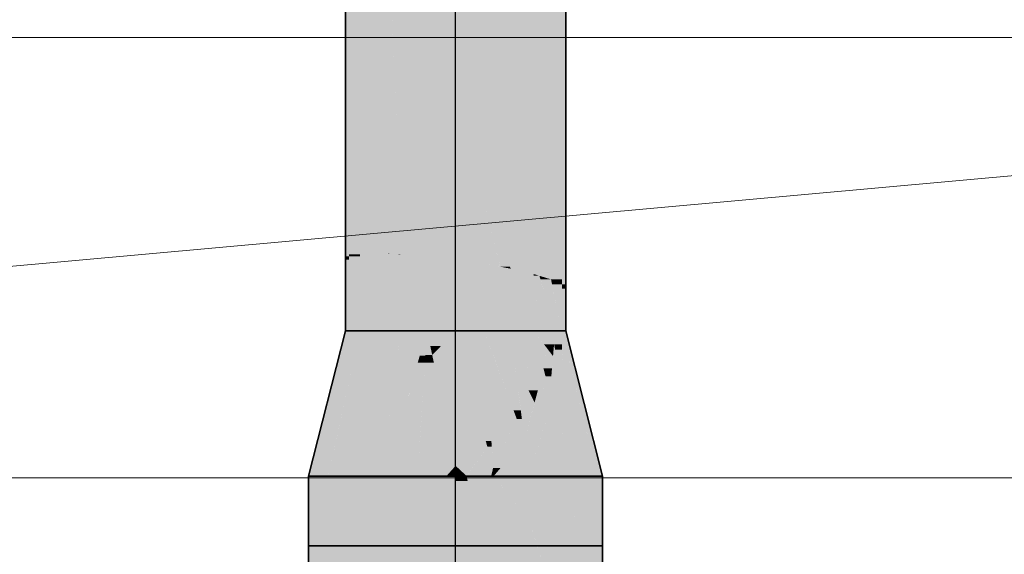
# Model space of a CAD drawing. Extents: x -350 to 540, y -53 to 541.
# Tile 60 of 256: x -207 to -193, y 109 to 116. Entities that reach past the tile are written whole.
import ezdxf
from ezdxf.lldxf.tags import DXFTag

# ---------------------------------------------------------------- set-up
doc = ezdxf.new("R2010")
doc.units = 0
doc.layers.get('0').update_dxf_attribs({"lineweight": 35})
doc.layers.add('5_OG-RAUM', color=7, linetype='Continuous', lineweight=25)
doc.layers.add('5_OG-SCHRAFF-FILL', color=7, linetype='Continuous', lineweight=25)
doc.layers.add('L_Abluft', color=7, linetype='Continuous', lineweight=35, true_color=0xf7d209)
doc.layers.add('L_Abluft-Shading', color=7, linetype='Continuous', lineweight=35, true_color=0xf7d209)
tags = doc.linetypes.add('STRICHPUNKT2', pattern=[12.7, 6.35, -3.175, 0, -3.175]).pattern_tags.tags
tags[10:11] = [DXFTag(74, 4), DXFTag(75, 0), DXFTag(340, '0'), DXFTag(46, 0.0), DXFTag(50, 0.0), DXFTag(44, 0.0), DXFTag(45, 0.0)]
tags[8:9] = [DXFTag(74, 4), DXFTag(75, 0), DXFTag(340, '0'), DXFTag(46, 0.0), DXFTag(50, 0.0), DXFTag(44, 0.0), DXFTag(45, 0.0)]
tags[6:7] = [DXFTag(74, 4), DXFTag(75, 0), DXFTag(340, '0'), DXFTag(46, 0.0), DXFTag(50, 0.0), DXFTag(44, 0.0), DXFTag(45, 0.0)]
tags[4:5] = [DXFTag(74, 4), DXFTag(75, 0), DXFTag(340, '0'), DXFTag(46, 0.0), DXFTag(50, 0.0), DXFTag(44, 0.0), DXFTag(45, 0.0)]

# ---------------------------------------------------------------- blocks, each defined once
blk = doc.blocks.new('Shading-A06HSWGGNL', base_point=(-199.112, 127.018))
at = {"layer": 'L_Abluft-Shading', "color": 40, "true_color": 0xf5d108}
for points in [[(-201, 114.309), (-200.612, 114.309), (-201, 118.581)], [(-200.612, 114.309), (-201, 118.581), (-200.612, 118.581)], [(-200.224, 114.309), (-200.612, 114.309), (-200.224, 118.325)], [(-200.612, 114.309), (-200.224, 118.325), (-200.612, 118.325)], [(-200.612, 112.775), (-201, 112.775), (-200.612, 114.309)], [(-201, 112.775), (-200.612, 114.309), (-201, 114.309)], [(-200.224, 113.533), (-200.224, 114.309), (-200.612, 114.309)], [(-200.224, 113.533), (-200.612, 113.533), (-200.612, 114.309)], [(-200.224, 112.73), (-200.612, 112.73), (-200.224, 113.533)], [(-200.612, 112.73), (-200.224, 113.533), (-200.612, 113.533)], [(-200.612, 112.73), (-200.612, 112.775), (-201, 112.775)], [(-201, 112.73), (-200.612, 112.73), (-201, 112.775)], [(-201, 111.76), (-200.612, 111.76), (-201, 112.73)], [(-200.612, 111.76), (-201, 112.73), (-200.612, 112.73)], [(-200.224, 112.672), (-200.224, 112.73), (-200.612, 112.73)], [(-200.612, 112.672), (-200.224, 112.672), (-200.612, 112.73)], [(-200.612, 111.76), (-200.224, 111.76), (-200.612, 112.672)], [(-200.224, 111.76), (-200.612, 112.672), (-200.224, 112.672)]]:
    blk.add_solid(points, dxfattribs=at)
at = {"layer": 'L_Abluft-Shading', "color": 40, "true_color": 0xedca08}
for points in [[(-201, 114.309), (-201.362, 114.309), (-201, 118.352)], [(-201.362, 114.309), (-201, 118.352), (-201.362, 118.352)], [(-199.909, 113.533), (-200.224, 113.533), (-200.148, 118.225)], [(-200.224, 113.533), (-200.148, 118.225), (-200.224, 118.225)], [(-199.862, 112.605), (-199.862, 117.84), (-200.129, 117.84)], [(-201.362, 113.533), (-201, 114.309), (-201.362, 114.309)], [(-201, 113.533), (-201.362, 113.533), (-201, 114.309)], [(-201, 112.802), (-201.362, 112.802), (-201, 113.533)], [(-201.362, 112.802), (-201, 113.533), (-201.362, 113.533)], [(-199.872, 112.632), (-200.006, 112.632), (-200.224, 113.533)], [(-199.862, 112.605), (-199.909, 113.533), (-200.224, 113.533)], [(-200.016, 112.672), (-200.224, 112.672), (-200.224, 113.533)], [(-201, 112.775), (-201, 112.802), (-201.362, 112.802)], [(-201.362, 112.775), (-201, 112.775), (-201.362, 112.802)], [(-201.362, 111.76), (-201, 111.76), (-201.362, 112.775)], [(-201, 111.76), (-201.362, 112.775), (-201, 112.775)], [(-200.006, 112.632), (-200.016, 112.672), (-200.224, 112.672)], [(-200.224, 112.605), (-199.862, 112.605), (-200.224, 112.672)], [(-200.224, 111.76), (-199.862, 111.76), (-200.224, 112.605)], [(-199.862, 111.76), (-200.224, 112.605), (-199.862, 112.605)], [(-199.862, 112.605), (-199.872, 112.632), (-200.006, 112.632)]]:
    blk.add_solid(points, dxfattribs=at)
at = {"layer": 'L_Abluft-Shading', "color": 52, "true_color": 0xddbc08}
for points in [[(-201.362, 113.533), (-201.362, 118.037), (-201.57, 118.037)], [(-201.362, 113.533), (-201.672, 113.533), (-201.563, 117.882)], [(-201.672, 113.533), (-201.563, 117.882), (-201.672, 117.882)], [(-199.551, 112.605), (-199.862, 112.605), (-199.551, 117.159)], [(-199.862, 112.605), (-199.551, 117.159), (-199.862, 117.159)], [(-201.672, 112.812), (-201.362, 113.533), (-201.672, 113.533)], [(-201.511, 112.812), (-201.672, 112.812), (-201.362, 113.533)], [(-201.362, 112.807), (-201.512, 112.807), (-201.362, 113.533)], [(-201.512, 112.807), (-201.511, 112.812), (-201.672, 112.812)], [(-201.672, 112.802), (-201.362, 112.802), (-201.672, 112.812)], [(-201.672, 111.76), (-201.362, 111.76), (-201.672, 112.802)], [(-201.362, 111.76), (-201.672, 112.802), (-201.362, 112.802)], [(-201.362, 112.802), (-201.362, 112.807), (-201.512, 112.807)], [(-199.551, 112.533), (-199.551, 112.605), (-199.862, 112.605)], [(-199.862, 112.533), (-199.551, 112.533), (-199.862, 112.605)], [(-199.862, 111.76), (-199.551, 111.76), (-199.862, 112.533)], [(-199.551, 111.76), (-199.862, 112.533), (-199.551, 112.533)]]:
    blk.add_solid(points, dxfattribs=at)
at = {"layer": 'L_Abluft-Shading', "color": 42, "true_color": 0xc6a807}
for points in [[(-201.672, 112.812), (-201.911, 112.812), (-201.672, 117.214)], [(-201.911, 112.812), (-201.672, 117.214), (-201.911, 117.214)], [(-199.313, 112.533), (-199.551, 112.533), (-199.313, 116.327)], [(-199.551, 112.533), (-199.313, 116.327), (-199.551, 116.327)], [(-201.911, 112.802), (-201.672, 112.812), (-201.911, 112.812)], [(-201.911, 112.802), (-201.672, 112.802), (-201.672, 112.812)], [(-201.911, 111.76), (-201.672, 111.76), (-201.911, 112.802)], [(-201.672, 111.76), (-201.911, 112.802), (-201.672, 112.802)], [(-199.313, 112.46), (-199.313, 112.533), (-199.551, 112.533)], [(-199.471, 112.508), (-199.551, 112.508), (-199.551, 112.533)], [(-199.551, 111.76), (-199.471, 112.508), (-199.551, 112.508)], [(-199.53, 111.956), (-199.313, 111.956), (-199.471, 112.508)], [(-199.313, 112.46), (-199.457, 112.46), (-199.471, 112.508)], [(-199.313, 111.956), (-199.313, 112.46), (-199.457, 112.46)], [(-199.551, 111.76), (-199.313, 111.76), (-199.53, 111.956)], [(-199.313, 111.76), (-199.53, 111.956), (-199.313, 111.956)]]:
    blk.add_solid(points, dxfattribs=at)
at = {"layer": 'L_Abluft-Shading', "color": 44, "true_color": 0x8b7605}
for points in [[(-199.112, 115.403), (-199.163, 115.403), (-199.112, 116.724)], [(-199.163, 115.403), (-199.112, 116.724), (-199.163, 116.724)], [(-202.112, 115.472), (-202.061, 116.391), (-202.112, 116.391)], [(-202.061, 115.472), (-202.112, 115.472), (-202.061, 116.391)], [(-202.061, 112.775), (-202.112, 112.775), (-202.061, 115.472)], [(-202.112, 112.775), (-202.061, 115.472), (-202.112, 115.472)], [(-199.112, 114.448), (-199.112, 115.403), (-199.163, 115.403)], [(-199.112, 114.448), (-199.163, 114.448), (-199.163, 115.403)], [(-199.112, 112.393), (-199.163, 112.393), (-199.112, 114.448)], [(-199.163, 112.393), (-199.112, 114.448), (-199.163, 114.448)], [(-202.112, 112.73), (-202.061, 112.775), (-202.112, 112.775)], [(-202.112, 112.73), (-202.061, 112.73), (-202.061, 112.775)], [(-202.112, 111.76), (-202.061, 111.76), (-202.112, 112.73)], [(-202.061, 111.76), (-202.112, 112.73), (-202.061, 112.73)], [(-199.112, 112.335), (-199.112, 112.393), (-199.163, 112.393)], [(-199.163, 112.335), (-199.112, 112.335), (-199.163, 112.393)], [(-199.163, 111.76), (-199.112, 111.76), (-199.163, 112.335)], [(-199.112, 111.76), (-199.163, 112.335), (-199.112, 112.335)]]:
    blk.add_solid(points, dxfattribs=at)
at = {"layer": 'L_Abluft-Shading', "color": 54, "true_color": 0xaa9106}
for points in [[(-201.911, 112.802), (-202.061, 112.802), (-201.911, 116.391)], [(-202.061, 112.802), (-201.911, 116.391), (-202.061, 116.391)], [(-199.163, 115.403), (-199.163, 116.327), (-199.313, 116.327)], [(-199.163, 115.403), (-199.313, 115.403), (-199.313, 116.327)], [(-199.163, 112.46), (-199.313, 112.46), (-199.163, 115.403)], [(-199.313, 112.46), (-199.163, 115.403), (-199.313, 115.403)], [(-202.061, 112.775), (-201.911, 112.802), (-202.061, 112.802)], [(-202.061, 112.775), (-201.911, 112.775), (-201.911, 112.802)], [(-202.061, 111.76), (-201.911, 111.76), (-202.061, 112.775)], [(-201.911, 111.76), (-202.061, 112.775), (-201.911, 112.775)], [(-199.163, 112.393), (-199.163, 112.46), (-199.313, 112.46)], [(-199.312, 112.454), (-199.313, 112.454), (-199.313, 112.46)], [(-199.3, 112.393), (-199.163, 112.393), (-199.313, 112.46)], [(-199.313, 111.956), (-199.217, 111.956), (-199.313, 112.454)], [(-199.179, 111.76), (-199.312, 112.454), (-199.313, 112.454)], [(-199.179, 111.76), (-199.163, 111.76), (-199.3, 112.393)], [(-199.163, 111.76), (-199.3, 112.393), (-199.163, 112.393)], [(-199.313, 111.76), (-199.179, 111.76), (-199.313, 111.956)], [(-199.179, 111.76), (-199.313, 111.956), (-199.217, 111.956)]]:
    blk.add_solid(points, dxfattribs=at)
blk = doc.blocks.new('Shading-A06HSWGUNL', base_point=(-200.813, 111.55))
at = {"layer": 'L_Abluft-Shading', "color": 44, "true_color": 0x8b7605}
for points in [[(-202.612, 109.78), (-202.544, 109.78), (-202.112, 111.76)], [(-202.544, 109.78), (-202.112, 111.76), (-202.061, 111.76)], [(-199.002, 111.326), (-199.112, 111.76), (-199.163, 111.76)], [(-199.057, 111.326), (-199.002, 111.326), (-199.163, 111.76)], [(-198.68, 109.78), (-198.612, 109.78), (-199.057, 111.326)], [(-198.612, 109.78), (-199.057, 111.326), (-199.002, 111.326)]]:
    blk.add_solid(points, dxfattribs=at)
at = {"layer": 'L_Abluft-Shading', "color": 54, "true_color": 0xa98f06}
for points in [[(-202.167, 111.326), (-202.006, 111.326), (-202.061, 111.76)], [(-202.006, 111.326), (-201.911, 111.76), (-202.061, 111.76)], [(-199.204, 111.575), (-199.166, 111.575), (-199.313, 111.76)], [(-199.166, 111.575), (-199.313, 111.76), (-199.179, 111.76)], [(-199.272, 111.575), (-199.204, 111.575), (-199.313, 111.76)], [(-199.12, 110.878), (-199.163, 111.76), (-199.179, 111.76)], [(-199.12, 110.878), (-198.948, 110.878), (-199.163, 111.76)], [(-199.257, 111.503), (-199.204, 111.575), (-199.272, 111.575)], [(-199.162, 111.503), (-199.257, 111.503), (-199.204, 111.575)], [(-199.12, 110.878), (-199.162, 111.503), (-199.257, 111.503)], [(-199.162, 111.503), (-199.166, 111.575), (-199.204, 111.575)], [(-202.544, 109.78), (-202.344, 109.78), (-202.167, 111.326)], [(-202.344, 109.78), (-202.167, 111.326), (-202.006, 111.326)], [(-198.88, 109.78), (-198.68, 109.78), (-199.12, 110.878)], [(-198.68, 109.78), (-199.12, 110.878), (-198.948, 110.878)]]:
    blk.add_solid(points, dxfattribs=at)
at = {"layer": 'L_Abluft-Shading', "color": 42, "true_color": 0xc4a707}
for points in [[(-201.75, 111.326), (-202.006, 111.326), (-201.911, 111.76)], [(-201.75, 111.326), (-201.672, 111.76), (-201.911, 111.76)], [(-199.409, 111.575), (-199.313, 111.76), (-199.551, 111.76)], [(-199.286, 111.414), (-199.382, 111.414), (-199.551, 111.76)], [(-199.416, 111.246), (-199.3, 111.246), (-199.551, 111.76)], [(-199.437, 111.326), (-199.474, 111.326), (-199.551, 111.76)], [(-199.272, 111.575), (-199.409, 111.575), (-199.313, 111.76)], [(-199.286, 111.414), (-199.272, 111.575), (-199.409, 111.575)], [(-199.2, 111.246), (-199.3, 111.246), (-199.272, 111.575)], [(-199.3, 111.246), (-199.286, 111.414), (-199.382, 111.414)], [(-202.235, 110.277), (-201.937, 110.277), (-202.006, 111.326)], [(-201.937, 110.277), (-201.75, 111.326), (-202.006, 111.326)], [(-199.388, 111.14), (-199.437, 111.326), (-199.474, 111.326)], [(-199.44, 111.14), (-199.388, 111.14), (-199.474, 111.326)], [(-199.388, 111.14), (-199.309, 111.14), (-199.416, 111.246)], [(-199.309, 111.14), (-199.416, 111.246), (-199.3, 111.246)], [(-199.12, 110.878), (-199.331, 110.878), (-199.3, 111.246)], [(-199.12, 110.878), (-199.2, 111.246), (-199.3, 111.246)], [(-199.351, 110.639), (-199.309, 111.14), (-199.44, 111.14)], [(-199.137, 110.639), (-199.351, 110.639), (-199.12, 110.878)], [(-199.351, 110.639), (-199.12, 110.878), (-199.331, 110.878)], [(-199.198, 109.78), (-199.017, 109.78), (-199.12, 110.878)], [(-199.017, 109.78), (-198.88, 109.78), (-199.12, 110.878)], [(-199.198, 109.78), (-199.137, 110.639), (-199.351, 110.639)], [(-202.344, 109.78), (-202.026, 109.78), (-202.235, 110.277)], [(-202.026, 109.78), (-202.235, 110.277), (-201.937, 110.277)]]:
    blk.add_solid(points, dxfattribs=at)
at = {"layer": 'L_Abluft-Shading', "color": 52, "true_color": 0xdab907}
for points in [[(-201.636, 111.326), (-201.75, 111.326), (-201.672, 111.76)], [(-201.417, 111.326), (-201.362, 111.76), (-201.672, 111.76)], [(-201.417, 111.326), (-201.636, 111.326), (-201.672, 111.76)], [(-199.474, 111.326), (-199.551, 111.76), (-199.862, 111.76)], [(-199.474, 111.326), (-199.664, 111.326), (-199.862, 111.76)], [(-199.664, 111.326), (-199.807, 111.326), (-199.862, 111.76)], [(-201.549, 110.277), (-201.937, 110.277), (-201.75, 111.326)], [(-201.549, 110.277), (-201.636, 111.326), (-201.75, 111.326)], [(-201.549, 110.277), (-201.417, 111.326), (-201.636, 111.326)], [(-199.62, 110.948), (-199.664, 111.326), (-199.807, 111.326)], [(-199.738, 110.781), (-199.537, 110.781), (-199.807, 111.326)], [(-199.579, 111.14), (-199.474, 111.326), (-199.664, 111.326)], [(-199.492, 110.948), (-199.62, 110.948), (-199.664, 111.326)], [(-199.44, 111.14), (-199.579, 111.14), (-199.474, 111.326)], [(-199.492, 110.948), (-199.44, 111.14), (-199.579, 111.14)], [(-199.406, 110.948), (-199.492, 110.948), (-199.44, 111.14)], [(-199.537, 110.781), (-199.492, 110.948), (-199.62, 110.948)], [(-199.351, 110.639), (-199.575, 110.639), (-199.492, 110.948)], [(-199.351, 110.639), (-199.406, 110.948), (-199.492, 110.948)], [(-199.725, 110.675), (-199.566, 110.675), (-199.738, 110.781)], [(-199.566, 110.675), (-199.738, 110.781), (-199.537, 110.781)], [(-199.674, 110.271), (-199.566, 110.675), (-199.725, 110.675)], [(-199.463, 110.271), (-199.674, 110.271), (-199.351, 110.639)], [(-199.674, 110.271), (-199.351, 110.639), (-199.575, 110.639)], [(-199.612, 109.78), (-199.35, 109.78), (-199.351, 110.639)], [(-199.35, 109.78), (-199.198, 109.78), (-199.351, 110.639)], [(-202.026, 109.78), (-201.914, 109.78), (-201.937, 110.277)], [(-201.914, 109.78), (-201.549, 110.277), (-201.937, 110.277)], [(-201.914, 109.78), (-201.723, 109.78), (-201.549, 110.277)], [(-201.723, 109.78), (-201.612, 109.78), (-201.549, 110.277)], [(-199.612, 109.78), (-199.463, 110.271), (-199.674, 110.271)]]:
    blk.add_solid(points, dxfattribs=at)
at = {"layer": 'L_Abluft-Shading', "color": 40, "true_color": 0xeac708}
for points in [[(-201.1, 111.419), (-201.405, 111.419), (-201.362, 111.76)], [(-201.1, 111.419), (-201, 111.76), (-201.362, 111.76)], [(-201.022, 111.419), (-201.1, 111.419), (-201, 111.76)], [(-199.807, 111.326), (-199.862, 111.76), (-200.224, 111.76)], [(-199.807, 111.326), (-200.063, 111.326), (-200.224, 111.76)], [(-200.145, 110.559), (-199.78, 110.559), (-200.224, 111.76)], [(-201.127, 111.326), (-201.417, 111.326), (-201.1, 111.419)], [(-201.417, 111.326), (-201.1, 111.419), (-201.405, 111.419)], [(-201.028, 111.326), (-201.127, 111.326), (-201.1, 111.419)], [(-201.028, 111.326), (-201.022, 111.419), (-201.1, 111.419)], [(-201.549, 110.277), (-201.097, 110.277), (-201.028, 111.326)], [(-201.269, 110.841), (-201.478, 110.841), (-201.417, 111.326)], [(-201.269, 110.841), (-201.127, 111.326), (-201.417, 111.326)], [(-201.269, 110.841), (-201.028, 111.326), (-201.127, 111.326)], [(-199.823, 110.675), (-199.807, 111.326), (-200.063, 111.326)], [(-199.725, 110.675), (-199.823, 110.675), (-199.807, 111.326)], [(-201.549, 110.277), (-201.269, 110.841), (-201.478, 110.841)], [(-200.125, 110.259), (-199.925, 110.259), (-200.145, 110.559)], [(-199.925, 110.259), (-200.145, 110.559), (-199.78, 110.559)], [(-199.674, 110.271), (-199.919, 110.271), (-199.78, 110.559)], [(-199.78, 110.559), (-199.725, 110.675), (-199.823, 110.675)], [(-199.71, 110.559), (-199.78, 110.559), (-199.725, 110.675)], [(-199.674, 110.271), (-199.71, 110.559), (-199.78, 110.559)], [(-201.612, 109.78), (-201.129, 109.78), (-201.549, 110.277)], [(-201.129, 109.78), (-201.549, 110.277), (-201.097, 110.277)], [(-200.101, 109.892), (-199.925, 110.259), (-200.125, 110.259)], [(-199.998, 109.892), (-200.101, 109.892), (-199.674, 110.271)], [(-200.101, 109.892), (-199.674, 110.271), (-199.919, 110.271)], [(-200.094, 109.78), (-199.729, 109.78), (-199.674, 110.271)], [(-199.729, 109.78), (-199.612, 109.78), (-199.674, 110.271)], [(-200.094, 109.78), (-199.998, 109.892), (-200.101, 109.892)]]:
    blk.add_solid(points, dxfattribs=at)
at = {"layer": 'L_Abluft-Shading', "color": 40, "true_color": 0xf2cd08}
for points in [[(-200.93, 111.428), (-201.022, 111.428), (-201, 111.76)], [(-200.813, 111.55), (-200.612, 111.76), (-201, 111.76)], [(-200.813, 111.55), (-200.956, 111.55), (-201, 111.76)], [(-200.612, 111.428), (-200.93, 111.428), (-200.612, 111.76)], [(-200.202, 110.259), (-200.224, 111.76), (-200.612, 111.76)], [(-200.612, 110.18), (-200.18, 110.18), (-200.612, 111.76)], [(-200.125, 110.259), (-200.202, 110.259), (-200.224, 111.76)], [(-200.93, 111.428), (-200.813, 111.55), (-200.956, 111.55)], [(-201.028, 111.326), (-200.93, 111.428), (-201.022, 111.428)], [(-200.908, 111.326), (-201.028, 111.326), (-200.93, 111.428)], [(-200.612, 109.92), (-200.612, 111.428), (-200.93, 111.428)], [(-200.612, 109.92), (-201.12, 109.92), (-200.908, 111.326)], [(-201.12, 109.92), (-200.908, 111.326), (-201.028, 111.326)], [(-200.612, 109.92), (-200.363, 109.92), (-200.612, 110.18)], [(-200.363, 109.92), (-200.612, 110.18), (-200.18, 110.18)], [(-200.382, 109.892), (-200.101, 109.892), (-200.18, 110.18)], [(-200.18, 110.18), (-200.125, 110.259), (-200.202, 110.259)], [(-200.12, 110.18), (-200.18, 110.18), (-200.125, 110.259)], [(-200.101, 109.892), (-200.12, 110.18), (-200.18, 110.18)], [(-201.129, 109.78), (-200.612, 109.92), (-201.12, 109.92)], [(-201.129, 109.78), (-200.737, 109.78), (-200.612, 109.92)], [(-200.737, 109.78), (-200.612, 109.78), (-200.612, 109.92)], [(-200.612, 109.78), (-200.461, 109.78), (-200.612, 109.92)], [(-200.461, 109.78), (-200.612, 109.92), (-200.363, 109.92)], [(-200.461, 109.78), (-200.128, 109.78), (-200.382, 109.892)], [(-200.128, 109.78), (-200.382, 109.892), (-200.101, 109.892)], [(-200.128, 109.78), (-200.094, 109.78), (-200.101, 109.892)]]:
    blk.add_solid(points, dxfattribs=at)
blk = doc.blocks.new('Shading-A06HSWGWNL', base_point=(-201.723, 109.78))
at = {"layer": 'L_Abluft-Shading', "color": 44, "true_color": 0x8b7605}
for points in [[(-202.612, 107.88), (-202.544, 107.88), (-202.612, 109.78)], [(-202.544, 107.88), (-202.612, 109.78), (-202.544, 109.78)], [(-198.68, 107.88), (-198.612, 107.88), (-198.68, 109.78)], [(-198.612, 107.88), (-198.68, 109.78), (-198.612, 109.78)]]:
    blk.add_solid(points, dxfattribs=at)
at = {"layer": 'L_Abluft-Shading', "color": 54, "true_color": 0xaa9106}
for points in [[(-202.544, 107.88), (-202.344, 107.88), (-202.544, 109.78)], [(-202.344, 107.88), (-202.544, 109.78), (-202.344, 109.78)], [(-198.68, 108.915), (-198.88, 108.915), (-198.68, 109.78)], [(-198.88, 108.915), (-198.68, 109.78), (-198.88, 109.78)], [(-198.88, 107.88), (-198.68, 107.88), (-198.88, 108.915)], [(-198.68, 107.88), (-198.68, 108.915), (-198.88, 108.915)]]:
    blk.add_solid(points, dxfattribs=at)
at = {"layer": 'L_Abluft-Shading', "color": 42, "true_color": 0xc6a807}
for points in [[(-202.344, 107.88), (-202.026, 107.88), (-202.344, 109.78)], [(-202.026, 107.88), (-202.344, 109.78), (-202.026, 109.78)], [(-198.908, 108.991), (-199.198, 108.991), (-199.198, 109.78)], [(-198.88, 108.915), (-199.017, 109.78), (-199.198, 109.78)], [(-198.88, 108.915), (-198.88, 109.78), (-199.017, 109.78)], [(-199.198, 107.88), (-198.88, 107.88), (-199.198, 108.991)], [(-199.176, 108.915), (-198.908, 108.991), (-199.198, 108.991)], [(-198.88, 108.915), (-199.176, 108.915), (-198.908, 108.991)], [(-198.88, 107.88), (-198.88, 108.915), (-199.176, 108.915)]]:
    blk.add_solid(points, dxfattribs=at)
at = {"layer": 'L_Abluft-Shading', "color": 52, "true_color": 0xddbc08}
for points in [[(-202.026, 107.88), (-201.914, 107.88), (-202.026, 109.78)], [(-201.914, 107.88), (-202.026, 109.78), (-201.914, 109.78)], [(-201.914, 107.88), (-201.723, 107.88), (-201.914, 109.78)], [(-201.723, 107.88), (-201.914, 109.78), (-201.723, 109.78)], [(-201.723, 107.88), (-201.612, 107.88), (-201.723, 109.78)], [(-201.612, 107.88), (-201.723, 109.78), (-201.612, 109.78)], [(-199.294, 109.174), (-199.612, 109.174), (-199.612, 109.78)], [(-199.198, 108.991), (-199.35, 109.78), (-199.612, 109.78)], [(-199.198, 108.991), (-199.198, 109.78), (-199.35, 109.78)], [(-199.612, 107.88), (-199.198, 107.88), (-199.612, 109.174)], [(-199.553, 108.991), (-199.294, 109.174), (-199.612, 109.174)], [(-199.198, 108.991), (-199.553, 108.991), (-199.294, 109.174)], [(-199.198, 107.88), (-199.198, 108.991), (-199.553, 108.991)]]:
    blk.add_solid(points, dxfattribs=at)
at = {"layer": 'L_Abluft-Shading', "color": 40, "true_color": 0xedca08}
for points in [[(-201.612, 107.88), (-201.129, 107.88), (-201.612, 109.78)], [(-201.129, 107.88), (-201.612, 109.78), (-201.129, 109.78)], [(-199.924, 109.566), (-200.094, 109.566), (-200.094, 109.78)], [(-199.612, 109.174), (-199.729, 109.78), (-200.094, 109.78)], [(-199.612, 109.174), (-199.612, 109.78), (-199.729, 109.78)], [(-200.094, 107.88), (-199.612, 107.88), (-200.094, 109.566)], [(-199.982, 109.174), (-199.924, 109.566), (-200.094, 109.566)], [(-199.612, 109.174), (-199.982, 109.174), (-199.924, 109.566)], [(-199.612, 107.88), (-199.612, 109.174), (-199.982, 109.174)]]:
    blk.add_solid(points, dxfattribs=at)
at = {"layer": 'L_Abluft-Shading', "color": 40, "true_color": 0xf5d108}
for points in [[(-201.129, 107.88), (-200.612, 107.88), (-201.129, 109.78)], [(-200.612, 107.88), (-201.129, 109.78), (-200.737, 109.78)], [(-200.612, 107.88), (-200.612, 109.78), (-200.737, 109.78)], [(-200.448, 109.712), (-200.461, 109.78), (-200.612, 109.78)], [(-200.612, 109.712), (-200.448, 109.712), (-200.612, 109.78)], [(-200.448, 109.712), (-200.128, 109.78), (-200.461, 109.78)], [(-200.117, 109.712), (-200.448, 109.712), (-200.128, 109.78)], [(-200.094, 109.566), (-200.094, 109.78), (-200.128, 109.78)], [(-200.612, 107.88), (-200.094, 107.88), (-200.612, 109.712)], [(-200.094, 107.88), (-200.612, 109.712), (-200.448, 109.712)], [(-200.094, 109.566), (-200.42, 109.566), (-200.448, 109.712)], [(-200.094, 109.566), (-200.117, 109.712), (-200.448, 109.712)], [(-200.094, 107.88), (-200.094, 109.566), (-200.42, 109.566)]]:
    blk.add_solid(points, dxfattribs=at)
blk = doc.blocks.new('Referenz-A06HSWJKNL', base_point=(-324.951, -4.103))
at = {"layer": '5_OG-RAUM', "color": 0, "lineweight": 13}
blk.add_line((-235.848, 109.994), (-183.173, 114.765), dxfattribs=at)
at = {"layer": '5_OG-SCHRAFF-FILL', "color": 0, "lineweight": 13}
for p, q in [((-230.844, 115.754), (-80.452, 115.754)), ((-230.844, 109.754), (-80.452, 109.754))]:
    blk.add_line(p, q, dxfattribs=at)
blk = doc.blocks.new('Muffe-A06HSWMSNL', base_point=(-202.612, 107.88))
at = {"color": 0, "linetype": 'ByBlock', "lineweight": -2, "ltscale": 0.35}
for p, q in [((-202.612, 109.78), (-202.612, 107.88)), ((-202.612, 109.78), (-201.44, 109.78)), ((-201.44, 109.78), (-199.783, 109.78)), ((-199.783, 109.78), (-198.612, 109.78)), ((-198.612, 107.88), (-198.612, 109.78)), ((-202.612, 108.83), (-202.544, 108.83)), ((-202.544, 108.83), (-202.344, 108.83)), ((-202.344, 108.83), (-202.026, 108.83)), ((-202.026, 108.83), (-201.612, 108.83)), ((-201.612, 108.83), (-201.129, 108.83)), ((-201.129, 108.83), (-200.612, 108.83)), ((-200.612, 108.83), (-200.094, 108.83)), ((-200.094, 108.83), (-199.612, 108.83)), ((-199.612, 108.83), (-199.198, 108.83)), ((-199.198, 108.83), (-198.88, 108.83)), ((-198.88, 108.83), (-198.68, 108.83)), ((-198.68, 108.83), (-198.612, 108.83)), ((-202.612, 107.88), (-201.44, 107.88)), ((-201.44, 107.88), (-199.783, 107.88)), ((-199.783, 107.88), (-198.612, 107.88))]:
    blk.add_line(p, q, dxfattribs=at)
at = {"color": 0, "linetype": 'STRICHPUNKT2', "lineweight": 25, "ltscale": 0.25}
blk.add_line((-200.612, 107.88), (-200.612, 109.78), dxfattribs=at)
blk = doc.blocks.new('Konisches Übergangsstück-A06HSWMUNL', base_point=(-202.612, 109.78))
at = {"color": 0, "linetype": 'ByBlock', "lineweight": -2, "ltscale": 0.35}
for p, q in [((-202.612, 109.78), (-202.112, 111.76)), ((-202.112, 111.76), (-202.061, 111.76)), ((-202.061, 111.76), (-201.911, 111.76)), ((-201.911, 111.76), (-201.672, 111.76)), ((-201.672, 111.76), (-201.362, 111.76)), ((-201.362, 111.76), (-201, 111.76)), ((-201, 111.76), (-200.612, 111.76)), ((-200.612, 111.76), (-200.224, 111.76)), ((-200.224, 111.76), (-199.862, 111.76)), ((-199.862, 111.76), (-199.551, 111.76)), ((-199.551, 111.76), (-199.313, 111.76)), ((-199.313, 111.76), (-199.163, 111.76)), ((-199.163, 111.76), (-199.112, 111.76)), ((-198.612, 109.78), (-199.112, 111.76)), ((-202.612, 109.78), (-202.544, 109.78)), ((-202.544, 109.78), (-202.344, 109.78)), ((-202.344, 109.78), (-202.026, 109.78)), ((-202.026, 109.78), (-201.612, 109.78)), ((-201.612, 109.78), (-201.129, 109.78)), ((-201.129, 109.78), (-200.612, 109.78)), ((-200.612, 109.78), (-200.094, 109.78)), ((-200.094, 109.78), (-199.612, 109.78)), ((-199.612, 109.78), (-199.198, 109.78)), ((-199.198, 109.78), (-198.88, 109.78)), ((-198.88, 109.78), (-198.68, 109.78)), ((-198.68, 109.78), (-198.612, 109.78))]:
    blk.add_line(p, q, dxfattribs=at)
at = {"color": 0, "linetype": 'STRICHPUNKT2', "lineweight": 25, "ltscale": 0.25}
blk.add_line((-200.612, 109.78), (-200.612, 111.76), dxfattribs=at)
blk = doc.blocks.new('Wickelfalzrohr-A06HSWMYNL', base_point=(-202.112, 111.76))
at = {"color": 0, "linetype": 'ByBlock', "lineweight": -2, "ltscale": 0.35}
for p, q in [((-202.112, 133.468), (-202.112, 111.76)), ((-199.112, 111.76), (-199.112, 133.468)), ((-201.233, 111.76), (-202.112, 111.76)), ((-199.99, 111.76), (-201.233, 111.76)), ((-199.112, 111.76), (-199.99, 111.76))]:
    blk.add_line(p, q, dxfattribs=at)
at = {"color": 0, "linetype": 'STRICHPUNKT2', "lineweight": 25, "ltscale": 0.25}
blk.add_line((-200.612, 111.76), (-200.612, 133.468), dxfattribs=at)

msp = doc.modelspace()

# ---------------------------------------------------------------- block references
at = {"color": 251, "lineweight": 25, "ltscale": 0.25, "true_color": 0x585858}
msp.add_blockref('Referenz-A06HSWJKNL', (-324.951, -4.103), dxfattribs=at)
at = {"layer": 'L_Abluft'}
for name, p in [('Shading-A06HSWGGNL', (-199.112, 127.018)), ('Shading-A06HSWGUNL', (-200.813, 111.55)), ('Shading-A06HSWGWNL', (-201.723, 109.78))]:
    msp.add_blockref(name, p, dxfattribs=at)
at = {"layer": 'L_Abluft', "ltscale": 0.35}
for name, p in [('Wickelfalzrohr-A06HSWMYNL', (-202.112, 111.76)), ('Konisches Übergangsstück-A06HSWMUNL', (-202.612, 109.78)), ('Muffe-A06HSWMSNL', (-202.612, 107.88))]:
    msp.add_blockref(name, p, dxfattribs=at)

doc.saveas('drawing.dxf')
